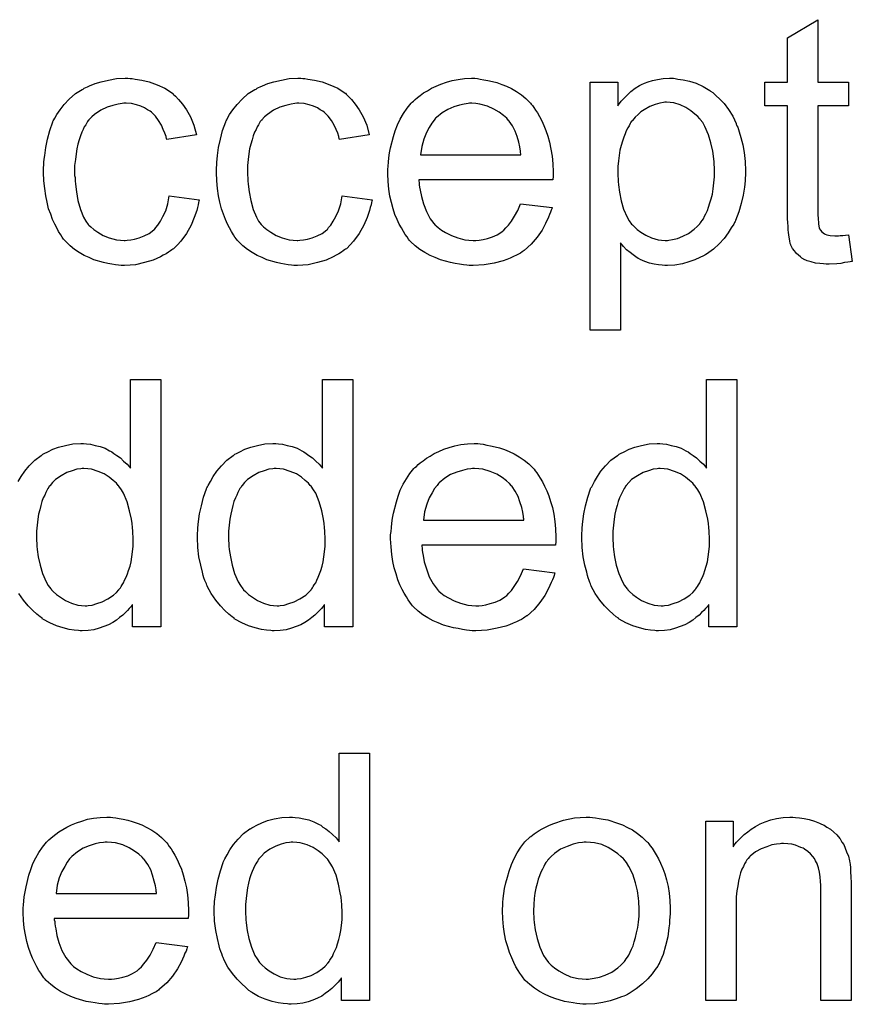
# Model space of a CAD drawing. Extents: x -1.3 to 9.2, y -4.6 to 3.5.
# Tile 112 of 215: x 6.232 to 6.502, y -2.178 to -1.86. Entities that reach past the tile are written whole.
import ezdxf

# ---------------------------------------------------------------- set-up
doc = ezdxf.new("R2010")
doc.units = 0
doc.layers.add('acc-ni-360-23-a_document', color=1, linetype='CONTINUOUS')

msp = doc.modelspace()

# ---------------------------------------------------------------- linework, layer by layer
at = {"layer": 'acc-ni-360-23-a_document', "color": 1}
for points in [[(6.49093, -1.879766), (6.500881, -1.879766), (6.500881, -1.887402), (6.49093, -1.887402), (6.49093, -1.921534), (6.49093, -1.921765), (6.49093, -1.922228), (6.49093, -1.922922), (6.491046, -1.923732), (6.491162, -1.925583), (6.491278, -1.926393), (6.491393, -1.926971), (6.491509, -1.927203), (6.491856, -1.927666), (6.492319, -1.928244), (6.493129, -1.928823), (6.49336, -1.928938), (6.493939, -1.92917), (6.49498, -1.929401), (6.496484, -1.929517), (6.497641, -1.929517), (6.49822, -1.929401), (6.499029, -1.929401), (6.499955, -1.929285), (6.500881, -1.92917), (6.502153, -1.937847), (6.501922, -1.937847), (6.501459, -1.937963), (6.500649, -1.938079), (6.499608, -1.938194), (6.498451, -1.938426), (6.497178, -1.938541), (6.494633, -1.938657), (6.493707, -1.938657), (6.492782, -1.938541), (6.491625, -1.938426), (6.490236, -1.93831), (6.488848, -1.937963), (6.487575, -1.937616), (6.486302, -1.937037), (6.486187, -1.936922), (6.48584, -1.93669), (6.485377, -1.936343), (6.484683, -1.935765), (6.484104, -1.935186), (6.48341, -1.934376), (6.482716, -1.933566), (6.482253, -1.932525), (6.482253, -1.932409), (6.482021, -1.931947), (6.481906, -1.931137), (6.481674, -1.92998), (6.481443, -1.928476), (6.481327, -1.92755), (6.481327, -1.926509), (6.481212, -1.925236), (6.481096, -1.923963), (6.481096, -1.922575), (6.481096, -1.920955), (6.481096, -1.887402), (6.473807, -1.887402), (6.473807, -1.879766), (6.481096, -1.879766), (6.481096, -1.865419), (6.49093, -1.859518), (6.49093, -1.879766)], [(6.268092, -1.878609), (6.268786, -1.878609), (6.269712, -1.878725), (6.27191, -1.879072), (6.27434, -1.87965), (6.276885, -1.880576), (6.279431, -1.881733), (6.28186, -1.883353), (6.281976, -1.883353), (6.282092, -1.883584), (6.282786, -1.884278), (6.283827, -1.88532), (6.2851, -1.886824), (6.286373, -1.888675), (6.287645, -1.890989), (6.288802, -1.89365), (6.289612, -1.896774), (6.280009, -1.898278), (6.280009, -1.898162), (6.279894, -1.898046), (6.279778, -1.897352), (6.279431, -1.896311), (6.278852, -1.895038), (6.278274, -1.89365), (6.277348, -1.892146), (6.276307, -1.890757), (6.27515, -1.8896), (6.275034, -1.889485), (6.274571, -1.889138), (6.273761, -1.888675), (6.272836, -1.888096), (6.271563, -1.887518), (6.270175, -1.887055), (6.268555, -1.886708), (6.266819, -1.886592), (6.266125, -1.886592), (6.265547, -1.886708), (6.264274, -1.886824), (6.262539, -1.887286), (6.260687, -1.887865), (6.258605, -1.888791), (6.256638, -1.890179), (6.255712, -1.890989), (6.254787, -1.891914), (6.254787, -1.89203), (6.254555, -1.892146), (6.254324, -1.892493), (6.254092, -1.892956), (6.253745, -1.893534), (6.253283, -1.894228), (6.252935, -1.895038), (6.252473, -1.895964), (6.25201, -1.897121), (6.251663, -1.898394), (6.2512, -1.899782), (6.250853, -1.901286), (6.250622, -1.902906), (6.25039, -1.904757), (6.250159, -1.906724), (6.250159, -1.908807), (6.250159, -1.908922), (6.250159, -1.909269), (6.250159, -1.909964), (6.250274, -1.910658), (6.250274, -1.911699), (6.25039, -1.91274), (6.250737, -1.915286), (6.2512, -1.918063), (6.25201, -1.920955), (6.253051, -1.923501), (6.253745, -1.924773), (6.254555, -1.925814), (6.254787, -1.926046), (6.255365, -1.926624), (6.256407, -1.927434), (6.257679, -1.92836), (6.259415, -1.929401), (6.261382, -1.930211), (6.263696, -1.93079), (6.264968, -1.930905), (6.266241, -1.931021), (6.266472, -1.931021), (6.267167, -1.930905), (6.268324, -1.93079), (6.269596, -1.930558), (6.2711, -1.930211), (6.27272, -1.929517), (6.27434, -1.928707), (6.275844, -1.92755), (6.276075, -1.927434), (6.276423, -1.926856), (6.277117, -1.926046), (6.277927, -1.924773), (6.278737, -1.923269), (6.279662, -1.921418), (6.280356, -1.919104), (6.280819, -1.916559), (6.290538, -1.917831), (6.290538, -1.917947), (6.290422, -1.918294), (6.290307, -1.918757), (6.290191, -1.919451), (6.289959, -1.920377), (6.289728, -1.921302), (6.288918, -1.923616), (6.287877, -1.926046), (6.286373, -1.928707), (6.284522, -1.931252), (6.28348, -1.932409), (6.282323, -1.933566), (6.282208, -1.933682), (6.281976, -1.933798), (6.281629, -1.934029), (6.281166, -1.934376), (6.280588, -1.934839), (6.279778, -1.935302), (6.278852, -1.935765), (6.277927, -1.936343), (6.275613, -1.937384), (6.272836, -1.938194), (6.269828, -1.938889), (6.268092, -1.939004), (6.266357, -1.93912), (6.2652, -1.93912), (6.26439, -1.939004), (6.263349, -1.938889), (6.262191, -1.938657), (6.260919, -1.938426), (6.25953, -1.938194), (6.256407, -1.937269), (6.254902, -1.936575), (6.253283, -1.93588), (6.251663, -1.934955), (6.250159, -1.933914), (6.248655, -1.932756), (6.247266, -1.931368), (6.24715, -1.931252), (6.246919, -1.931021), (6.246572, -1.930558), (6.246109, -1.92998), (6.245646, -1.92917), (6.244952, -1.928129), (6.244374, -1.926972), (6.24368, -1.925699), (6.242985, -1.924195), (6.242407, -1.922459), (6.241713, -1.920724), (6.24125, -1.918641), (6.240787, -1.916559), (6.24044, -1.914129), (6.240208, -1.911699), (6.240093, -1.909038), (6.240093, -1.908922), (6.240093, -1.908575), (6.240093, -1.908112), (6.240093, -1.907418), (6.240208, -1.906608), (6.240208, -1.905683), (6.240324, -1.904641), (6.24044, -1.903484), (6.240787, -1.900939), (6.241365, -1.898162), (6.24206, -1.895385), (6.243101, -1.892609), (6.243101, -1.892493), (6.243217, -1.892262), (6.243448, -1.891914), (6.24368, -1.891452), (6.244374, -1.890179), (6.245415, -1.888675), (6.246803, -1.886939), (6.248423, -1.885204), (6.25039, -1.883468), (6.252588, -1.88208), (6.252704, -1.88208), (6.252935, -1.881964), (6.253283, -1.881733), (6.253745, -1.881501), (6.254324, -1.88127), (6.255018, -1.880923), (6.256754, -1.880229), (6.258721, -1.87965), (6.26115, -1.879072), (6.263696, -1.878609), (6.266472, -1.878493), (6.267398, -1.878493), (6.268092, -1.878609)], [(6.324091, -1.878609), (6.324785, -1.878609), (6.325711, -1.878725), (6.327909, -1.879072), (6.330339, -1.87965), (6.332884, -1.880576), (6.33543, -1.881733), (6.337859, -1.883353), (6.337975, -1.883353), (6.338091, -1.883584), (6.338785, -1.884278), (6.339826, -1.88532), (6.341099, -1.886824), (6.342372, -1.888675), (6.343644, -1.890989), (6.344801, -1.89365), (6.345611, -1.896774), (6.336008, -1.898278), (6.336008, -1.898162), (6.335892, -1.898046), (6.335777, -1.897352), (6.33543, -1.896311), (6.334851, -1.895038), (6.334273, -1.89365), (6.333347, -1.892146), (6.332306, -1.890757), (6.331149, -1.8896), (6.331033, -1.889485), (6.33057, -1.889138), (6.32976, -1.888675), (6.328835, -1.888096), (6.327562, -1.887518), (6.326174, -1.887055), (6.324554, -1.886708), (6.322818, -1.886592), (6.322124, -1.886592), (6.321546, -1.886708), (6.320273, -1.886824), (6.318537, -1.887286), (6.316686, -1.887865), (6.314604, -1.888791), (6.312637, -1.890179), (6.311711, -1.890989), (6.310785, -1.891914), (6.310785, -1.89203), (6.310554, -1.892146), (6.310323, -1.892493), (6.310091, -1.892956), (6.309744, -1.893534), (6.309281, -1.894228), (6.308934, -1.895038), (6.308471, -1.895964), (6.308009, -1.897121), (6.307662, -1.898394), (6.307199, -1.899782), (6.306852, -1.901286), (6.30662, -1.902906), (6.306389, -1.904757), (6.306158, -1.906724), (6.306158, -1.908807), (6.306158, -1.908922), (6.306158, -1.909269), (6.306158, -1.909964), (6.306273, -1.910658), (6.306273, -1.911699), (6.306389, -1.91274), (6.306736, -1.915286), (6.307199, -1.918063), (6.308009, -1.920955), (6.30905, -1.923501), (6.309744, -1.924773), (6.310554, -1.925814), (6.310785, -1.926046), (6.311364, -1.926624), (6.312405, -1.927434), (6.313678, -1.92836), (6.315413, -1.929401), (6.31738, -1.930211), (6.319694, -1.93079), (6.320967, -1.930905), (6.32224, -1.931021), (6.322471, -1.931021), (6.323165, -1.930905), (6.324322, -1.93079), (6.325595, -1.930558), (6.327099, -1.930211), (6.328719, -1.929517), (6.330339, -1.928707), (6.331843, -1.92755), (6.332074, -1.927434), (6.332421, -1.926856), (6.333116, -1.926046), (6.333926, -1.924773), (6.334735, -1.923269), (6.335661, -1.921418), (6.336355, -1.919104), (6.336818, -1.916559), (6.346537, -1.917831), (6.346537, -1.917947), (6.346421, -1.918294), (6.346305, -1.918757), (6.34619, -1.919451), (6.345958, -1.920377), (6.345727, -1.921302), (6.344917, -1.923616), (6.343876, -1.926046), (6.342372, -1.928707), (6.34052, -1.931252), (6.339479, -1.932409), (6.338322, -1.933566), (6.338206, -1.933682), (6.337975, -1.933798), (6.337628, -1.934029), (6.337165, -1.934376), (6.336587, -1.934839), (6.335777, -1.935302), (6.334851, -1.935765), (6.333926, -1.936343), (6.331611, -1.937384), (6.328835, -1.938194), (6.325827, -1.938889), (6.324091, -1.939004), (6.322355, -1.93912), (6.321199, -1.93912), (6.320389, -1.939004), (6.319347, -1.938889), (6.31819, -1.938657), (6.316918, -1.938426), (6.315529, -1.938194), (6.312405, -1.937269), (6.310901, -1.936575), (6.309281, -1.93588), (6.307662, -1.934955), (6.306158, -1.933914), (6.304653, -1.932756), (6.303265, -1.931368), (6.303149, -1.931252), (6.302918, -1.931021), (6.302571, -1.930558), (6.302108, -1.92998), (6.301645, -1.92917), (6.300951, -1.928129), (6.300373, -1.926972), (6.299678, -1.925699), (6.298984, -1.924195), (6.298406, -1.922459), (6.297711, -1.920724), (6.297249, -1.918641), (6.296786, -1.916559), (6.296439, -1.914129), (6.296207, -1.911699), (6.296092, -1.909038), (6.296092, -1.908922), (6.296092, -1.908575), (6.296092, -1.908112), (6.296092, -1.907418), (6.296207, -1.906608), (6.296207, -1.905683), (6.296323, -1.904641), (6.296439, -1.903484), (6.296786, -1.900939), (6.297364, -1.898162), (6.298059, -1.895385), (6.2991, -1.892609), (6.2991, -1.892493), (6.299216, -1.892262), (6.299447, -1.891914), (6.299678, -1.891452), (6.300373, -1.890179), (6.301414, -1.888675), (6.302802, -1.886939), (6.304422, -1.885204), (6.306389, -1.883468), (6.308587, -1.88208), (6.308703, -1.88208), (6.308934, -1.881964), (6.309281, -1.881733), (6.309744, -1.881501), (6.310323, -1.88127), (6.311017, -1.880923), (6.312752, -1.880229), (6.314719, -1.87965), (6.317149, -1.879072), (6.319694, -1.878609), (6.322471, -1.878493), (6.323397, -1.878493), (6.324091, -1.878609)], [(6.380668, -1.878609), (6.381594, -1.878725), (6.382751, -1.878956), (6.384024, -1.879187), (6.385528, -1.879534), (6.386916, -1.879882), (6.388536, -1.88046), (6.39004, -1.881039), (6.39166, -1.881849), (6.39328, -1.882774), (6.394899, -1.883815), (6.396404, -1.885088), (6.397792, -1.886476), (6.397908, -1.886592), (6.398139, -1.886824), (6.398486, -1.887286), (6.398949, -1.887981), (6.399527, -1.888791), (6.400106, -1.889716), (6.4008, -1.890873), (6.401494, -1.892262), (6.402189, -1.893765), (6.402883, -1.895385), (6.403461, -1.897236), (6.40404, -1.899203), (6.404502, -1.901402), (6.40485, -1.903716), (6.405081, -1.906145), (6.405197, -1.908806), (6.405197, -1.908922), (6.405197, -1.909385), (6.405197, -1.910195), (6.405081, -1.911352), (6.361694, -1.911352), (6.361694, -1.911468), (6.361694, -1.911815), (6.361809, -1.912278), (6.361809, -1.912972), (6.361925, -1.913782), (6.362156, -1.914707), (6.362503, -1.91679), (6.363198, -1.919104), (6.364123, -1.921649), (6.365396, -1.923963), (6.367016, -1.926046), (6.367131, -1.926046), (6.367247, -1.926277), (6.367941, -1.926856), (6.368983, -1.927666), (6.370371, -1.928476), (6.372222, -1.929401), (6.374305, -1.930211), (6.376619, -1.93079), (6.377891, -1.930905), (6.37928, -1.931021), (6.380206, -1.931021), (6.381247, -1.930905), (6.38252, -1.930674), (6.383908, -1.930327), (6.385528, -1.929864), (6.387032, -1.92917), (6.388536, -1.928244), (6.388652, -1.928129), (6.38923, -1.927666), (6.389924, -1.926972), (6.390734, -1.926046), (6.39166, -1.924773), (6.392701, -1.923153), (6.393742, -1.921302), (6.394668, -1.919104), (6.40485, -1.920377), (6.40485, -1.920492), (6.404734, -1.920724), (6.404618, -1.921186), (6.404387, -1.921881), (6.40404, -1.922575), (6.403693, -1.9235), (6.402767, -1.925467), (6.40161, -1.927666), (6.39999, -1.92998), (6.398139, -1.932178), (6.395825, -1.934261), (6.395709, -1.934261), (6.395478, -1.934492), (6.395131, -1.934723), (6.394668, -1.935071), (6.393974, -1.935418), (6.39328, -1.935765), (6.392354, -1.936227), (6.391313, -1.93669), (6.390156, -1.937153), (6.388999, -1.937616), (6.386106, -1.93831), (6.382867, -1.938889), (6.37928, -1.93912), (6.378007, -1.93912), (6.377197, -1.939004), (6.376156, -1.938889), (6.374883, -1.938657), (6.373495, -1.938426), (6.371991, -1.938194), (6.368751, -1.937269), (6.367016, -1.936575), (6.365396, -1.93588), (6.36366, -1.934955), (6.362041, -1.933914), (6.360537, -1.932756), (6.359032, -1.931368), (6.358917, -1.931252), (6.358685, -1.931021), (6.358338, -1.930558), (6.357875, -1.929864), (6.357297, -1.929054), (6.356718, -1.928129), (6.356024, -1.926972), (6.35533, -1.925699), (6.354636, -1.924195), (6.353942, -1.922575), (6.353363, -1.920724), (6.352785, -1.918757), (6.352322, -1.916674), (6.351975, -1.91436), (6.351743, -1.91193), (6.351628, -1.909385), (6.351628, -1.909269), (6.351628, -1.908691), (6.351628, -1.907997), (6.351743, -1.906955), (6.351859, -1.905683), (6.351975, -1.904294), (6.352206, -1.902675), (6.352553, -1.901055), (6.353479, -1.897352), (6.354057, -1.895501), (6.354752, -1.893534), (6.355677, -1.891683), (6.356718, -1.889947), (6.357875, -1.888212), (6.359148, -1.886592), (6.359264, -1.886476), (6.359495, -1.886245), (6.359958, -1.885898), (6.360537, -1.88532), (6.361231, -1.884741), (6.362156, -1.884047), (6.363198, -1.883237), (6.36447, -1.882543), (6.365743, -1.881733), (6.367247, -1.881039), (6.368867, -1.880344), (6.370602, -1.879766), (6.372454, -1.879187), (6.374421, -1.87884), (6.376503, -1.878609), (6.378701, -1.878493), (6.379858, -1.878493), (6.380668, -1.878609)], [(6.444766, -1.878609), (6.445576, -1.878725), (6.447311, -1.878956), (6.449394, -1.879419), (6.451592, -1.880113), (6.453791, -1.881154), (6.455989, -1.882427), (6.456105, -1.882427), (6.45622, -1.882658), (6.456915, -1.883121), (6.457956, -1.884047), (6.459229, -1.885204), (6.460617, -1.886708), (6.462005, -1.888559), (6.463394, -1.890757), (6.464551, -1.893187), (6.464551, -1.893303), (6.464667, -1.893534), (6.464782, -1.893881), (6.465014, -1.894344), (6.465245, -1.895038), (6.465476, -1.895848), (6.466055, -1.897699), (6.466633, -1.900013), (6.467096, -1.902559), (6.467443, -1.905451), (6.467559, -1.908459), (6.467559, -1.908575), (6.467559, -1.908806), (6.467559, -1.909269), (6.467559, -1.909964), (6.467443, -1.910773), (6.467443, -1.911699), (6.467212, -1.913782), (6.466749, -1.916327), (6.466171, -1.918988), (6.465361, -1.921765), (6.464319, -1.924542), (6.464319, -1.924657), (6.464204, -1.924889), (6.463972, -1.925236), (6.463741, -1.925699), (6.462931, -1.926971), (6.46189, -1.928591), (6.460617, -1.930327), (6.458997, -1.932062), (6.457146, -1.933798), (6.454948, -1.935418), (6.454832, -1.935418), (6.454716, -1.935533), (6.454369, -1.935765), (6.453906, -1.935996), (6.452749, -1.936574), (6.45113, -1.937269), (6.449163, -1.937963), (6.44708, -1.938541), (6.44465, -1.939004), (6.442221, -1.93912), (6.441411, -1.93912), (6.440485, -1.939004), (6.439328, -1.938889), (6.43794, -1.938657), (6.436436, -1.93831), (6.434932, -1.937847), (6.433427, -1.937153), (6.433312, -1.937037), (6.432733, -1.936806), (6.432039, -1.936343), (6.431114, -1.935649), (6.430188, -1.934955), (6.429031, -1.934029), (6.42799, -1.932988), (6.427064, -1.931831), (6.427064, -1.960062), (6.41723, -1.960062), (6.41723, -1.879766), (6.426138, -1.879766), (6.426138, -1.887402), (6.426254, -1.887171), (6.426717, -1.886708), (6.427295, -1.885898), (6.428221, -1.884972), (6.429262, -1.883815), (6.430419, -1.882774), (6.431808, -1.881733), (6.433196, -1.880807), (6.433427, -1.880691), (6.43389, -1.88046), (6.434816, -1.880113), (6.435973, -1.87965), (6.437361, -1.879187), (6.438981, -1.87884), (6.440832, -1.878609), (6.442915, -1.878493), (6.444188, -1.878493), (6.444766, -1.878609)], [(6.378817, -1.886592), (6.378123, -1.886592), (6.37766, -1.886708), (6.376387, -1.886824), (6.374883, -1.887171), (6.373032, -1.887749), (6.371065, -1.888559), (6.369214, -1.889716), (6.367363, -1.89122), (6.367131, -1.891452), (6.366669, -1.89203), (6.365859, -1.893071), (6.365049, -1.89446), (6.364123, -1.89608), (6.363313, -1.898162), (6.362619, -1.900592), (6.362272, -1.903253), (6.394784, -1.903253), (6.394784, -1.903137), (6.394784, -1.902906), (6.394668, -1.902559), (6.394668, -1.902096), (6.394437, -1.900708), (6.39409, -1.899204), (6.393511, -1.897352), (6.392932, -1.895617), (6.392007, -1.893881), (6.390966, -1.892377), (6.390966, -1.892262), (6.390734, -1.892146), (6.390156, -1.891452), (6.389114, -1.890526), (6.387726, -1.889485), (6.38599, -1.888443), (6.383908, -1.887518), (6.381478, -1.886824), (6.380206, -1.886708), (6.378817, -1.886592)], [(6.441989, -1.886245), (6.441411, -1.886245), (6.440948, -1.886361), (6.439791, -1.886592), (6.438287, -1.886939), (6.436551, -1.887633), (6.4347, -1.888675), (6.433659, -1.889369), (6.432733, -1.890179), (6.431808, -1.891104), (6.430882, -1.892146), (6.430882, -1.892261), (6.430651, -1.892377), (6.430419, -1.892724), (6.430188, -1.893187), (6.429841, -1.893881), (6.429378, -1.894575), (6.428915, -1.895501), (6.428568, -1.896427), (6.428105, -1.897584), (6.427642, -1.898856), (6.427295, -1.900245), (6.426833, -1.901749), (6.426601, -1.903484), (6.42637, -1.90522), (6.426138, -1.907071), (6.426138, -1.909154), (6.426138, -1.909269), (6.426138, -1.909616), (6.426138, -1.910195), (6.426254, -1.911005), (6.426254, -1.91193), (6.42637, -1.912972), (6.426717, -1.915401), (6.427295, -1.918178), (6.42799, -1.920839), (6.429147, -1.9235), (6.429841, -1.924657), (6.430651, -1.925699), (6.430882, -1.92593), (6.431461, -1.926509), (6.432386, -1.927434), (6.433659, -1.92836), (6.435279, -1.929285), (6.43713, -1.930211), (6.439212, -1.93079), (6.440369, -1.930905), (6.441526, -1.931021), (6.442221, -1.931021), (6.442684, -1.930905), (6.443841, -1.930674), (6.44546, -1.930327), (6.447196, -1.929632), (6.449047, -1.928707), (6.450898, -1.927319), (6.451824, -1.926509), (6.452749, -1.925583), (6.452749, -1.925467), (6.452981, -1.925352), (6.453212, -1.925005), (6.453444, -1.924542), (6.453906, -1.923963), (6.454253, -1.923153), (6.454716, -1.922343), (6.455179, -1.921302), (6.455526, -1.920261), (6.455989, -1.918872), (6.456452, -1.917484), (6.456799, -1.91598), (6.45703, -1.914244), (6.457262, -1.912393), (6.457493, -1.910426), (6.457493, -1.908344), (6.457493, -1.908228), (6.457493, -1.907881), (6.457493, -1.907302), (6.457377, -1.906493), (6.457377, -1.905567), (6.457262, -1.904526), (6.456915, -1.902096), (6.456336, -1.899435), (6.455526, -1.896774), (6.454369, -1.894113), (6.453675, -1.89284), (6.452865, -1.891799), (6.452865, -1.891683), (6.452634, -1.891567), (6.452055, -1.890873), (6.45113, -1.890063), (6.449857, -1.889022), (6.448237, -1.88798), (6.446386, -1.887055), (6.444303, -1.886476), (6.443146, -1.886361), (6.441989, -1.886245)], [(6.231878, -2.009049), (6.232804, -2.007429), (6.233961, -2.005694), (6.235465, -2.003958), (6.2372, -2.002107), (6.239283, -2.000603), (6.239399, -2.000603), (6.239514, -2.000487), (6.239861, -2.000256), (6.240324, -2.000024), (6.241481, -1.999446), (6.243101, -1.998636), (6.244952, -1.997942), (6.24715, -1.997363), (6.24958, -1.996901), (6.252126, -1.996785), (6.253051, -1.996785), (6.253977, -1.996901), (6.255249, -1.997016), (6.256754, -1.997363), (6.258373, -1.99771), (6.259993, -1.998289), (6.261497, -1.999099), (6.261729, -1.999215), (6.262191, -1.999446), (6.262886, -2.000024), (6.263811, -2.000603), (6.264968, -2.001413), (6.26601, -2.002454), (6.267167, -2.003495), (6.268208, -2.004768), (6.268208, -1.976075), (6.278042, -1.976075), (6.278042, -2.056139)], [(6.340289, -2.056139), (6.331149, -2.056139), (6.331149, -2.04885), (6.331033, -2.048966), (6.330917, -2.049197), (6.33057, -2.04966), (6.330107, -2.050238), (6.329529, -2.050817), (6.328835, -2.051511), (6.328025, -2.052321), (6.326984, -2.053131), (6.325942, -2.053941), (6.324785, -2.054751), (6.323397, -2.055445), (6.321893, -2.056023), (6.320389, -2.056602), (6.318653, -2.057065), (6.316802, -2.057296), (6.314835, -2.057412), (6.314141, -2.057412), (6.313678, -2.057296), (6.31229, -2.05718), (6.31067, -2.056949), (6.308703, -2.056486), (6.306505, -2.055792), (6.304306, -2.054866), (6.302108, -2.053594), (6.301992, -2.053594), (6.301877, -2.053362), (6.301182, -2.052899), (6.300141, -2.051974), (6.298868, -2.050817), (6.297364, -2.049313), (6.29586, -2.047461), (6.294356, -2.045379), (6.293083, -2.042949), (6.293083, -2.042833), (6.292968, -2.042602), (6.292852, -2.042255), (6.292621, -2.041792), (6.292389, -2.041098), (6.292042, -2.040288), (6.291811, -2.039478), (6.291579, -2.038437), (6.291001, -2.036123), (6.290422, -2.033462), (6.290075, -2.030454), (6.289959, -2.027214), (6.289959, -2.027098), (6.289959, -2.026867), (6.289959, -2.026404), (6.289959, -2.02571), (6.290075, -2.025016), (6.290075, -2.02409), (6.290307, -2.022007), (6.290654, -2.019578), (6.291232, -2.016917), (6.291926, -2.01414), (6.292852, -2.011479), (6.292852, -2.011363), (6.292968, -2.011132), (6.293199, -2.010785), (6.293431, -2.010322), (6.294125, -2.009049), (6.29505, -2.007429), (6.296207, -2.005694), (6.297711, -2.003958), (6.299447, -2.002107), (6.301529, -2.000603), (6.301645, -2.000603), (6.301761, -2.000487), (6.302108, -2.000256), (6.302571, -2.000024), (6.303728, -1.999446), (6.305348, -1.998636), (6.307199, -1.997942), (6.309397, -1.997363), (6.311827, -1.996901), (6.314372, -1.996785), (6.315298, -1.996785), (6.316223, -1.996901), (6.317496, -1.997016), (6.319, -1.997363), (6.32062, -1.99771), (6.32224, -1.998289), (6.323744, -1.999099), (6.323975, -1.999215), (6.324438, -1.999446), (6.325132, -2.000024), (6.326058, -2.000603), (6.327215, -2.001413), (6.328256, -2.002454), (6.329413, -2.003495), (6.330454, -2.004768), (6.330454, -1.976075), (6.340289, -1.976075), (6.340289, -2.056139)], [(6.464782, -2.056139), (6.455642, -2.056139), (6.455642, -2.04885), (6.455526, -2.048965), (6.45541, -2.049197), (6.455063, -2.04966), (6.454601, -2.050238), (6.454022, -2.050817), (6.453328, -2.051511), (6.452518, -2.052321), (6.451477, -2.053131), (6.450435, -2.053941), (6.449278, -2.054751), (6.44789, -2.055445), (6.446386, -2.056023), (6.444882, -2.056602), (6.443146, -2.057064), (6.441295, -2.057296), (6.439328, -2.057412), (6.438634, -2.057412), (6.438171, -2.057296), (6.436783, -2.05718), (6.435163, -2.056949), (6.433196, -2.056486), (6.430998, -2.055792), (6.4288, -2.054866), (6.426601, -2.053593), (6.426485, -2.053593), (6.42637, -2.053362), (6.425676, -2.052899), (6.424634, -2.051974), (6.423362, -2.050817), (6.421858, -2.049313), (6.420353, -2.047461), (6.418849, -2.045379), (6.417577, -2.042949), (6.417577, -2.042833), (6.417461, -2.042602), (6.417345, -2.042255), (6.417114, -2.041792), (6.416882, -2.041098), (6.416535, -2.040288), (6.416304, -2.039478), (6.416073, -2.038437), (6.415494, -2.036123), (6.414916, -2.033462), (6.414568, -2.030454), (6.414453, -2.027214), (6.414453, -2.027098), (6.414453, -2.026867), (6.414453, -2.026404), (6.414453, -2.02571), (6.414568, -2.025016), (6.414568, -2.02409), (6.4148, -2.022007), (6.415147, -2.019578), (6.415725, -2.016917), (6.41642, -2.01414), (6.417345, -2.011479), (6.417345, -2.011363), (6.417461, -2.011132), (6.417692, -2.010784), (6.417924, -2.010322), (6.418618, -2.009049), (6.419543, -2.007429), (6.4207, -2.005694), (6.422205, -2.003958), (6.42394, -2.002107), (6.426023, -2.000603), (6.426138, -2.000603), (6.426254, -2.000487), (6.426601, -2.000256), (6.427064, -2.000024), (6.428221, -1.999446), (6.429841, -1.998636), (6.431692, -1.997942), (6.43389, -1.997363), (6.43632, -1.9969), (6.438865, -1.996785), (6.439791, -1.996785), (6.440717, -1.9969), (6.441989, -1.997016), (6.443493, -1.997363), (6.445113, -1.99771), (6.446733, -1.998289), (6.448237, -1.999099), (6.448468, -1.999215), (6.448931, -1.999446), (6.449626, -2.000024), (6.450551, -2.000603), (6.451708, -2.001413), (6.452749, -2.002454), (6.453906, -2.003495), (6.454948, -2.004768), (6.454948, -1.976074), (6.464782, -1.976074), (6.464782, -2.056139)], [(6.381594, -1.996901), (6.38252, -1.997016), (6.383676, -1.997248), (6.384949, -1.997479), (6.386453, -1.997826), (6.387842, -1.998173), (6.389462, -1.998752), (6.390966, -1.99933), (6.392585, -2.00014), (6.394205, -2.001066), (6.395825, -2.002107), (6.397329, -2.00338), (6.398717, -2.004768), (6.398833, -2.004884), (6.399065, -2.005115), (6.399412, -2.005578), (6.399874, -2.006272), (6.400453, -2.007082), (6.401032, -2.008008), (6.401726, -2.009165), (6.40242, -2.010553), (6.403114, -2.012057), (6.403808, -2.013677), (6.404387, -2.015528), (6.404965, -2.017495), (6.405428, -2.019693), (6.405775, -2.022007), (6.406007, -2.024437), (6.406122, -2.027098), (6.406122, -2.027214), (6.406122, -2.027677), (6.406122, -2.028487), (6.406007, -2.029644), (6.362619, -2.029644), (6.362619, -2.029759), (6.362619, -2.030107), (6.362735, -2.030569), (6.362735, -2.031264), (6.36285, -2.032073), (6.363082, -2.032999), (6.363429, -2.035082), (6.364123, -2.037396), (6.365049, -2.039941), (6.366322, -2.042255), (6.367941, -2.044338), (6.368057, -2.044338), (6.368173, -2.044569), (6.368867, -2.045148), (6.369908, -2.045957), (6.371297, -2.046767), (6.373148, -2.047693), (6.37523, -2.048503), (6.377544, -2.049081), (6.378817, -2.049197), (6.380206, -2.049313), (6.381131, -2.049313), (6.382172, -2.049197), (6.383445, -2.048966), (6.384833, -2.048619), (6.386453, -2.048156), (6.387957, -2.047461), (6.389462, -2.046536), (6.389577, -2.04642), (6.390156, -2.045957), (6.39085, -2.045263), (6.39166, -2.044338), (6.392585, -2.043065), (6.393627, -2.041445), (6.394668, -2.039594), (6.395594, -2.037396), (6.405775, -2.038668), (6.405775, -2.038784), (6.405659, -2.039015), (6.405544, -2.039478), (6.405312, -2.040172), (6.404965, -2.040867), (6.404618, -2.041792), (6.403693, -2.043759), (6.402536, -2.045957), (6.400916, -2.048271), (6.399065, -2.05047), (6.396751, -2.052552), (6.396635, -2.052552), (6.396404, -2.052784), (6.396056, -2.053015), (6.395594, -2.053362), (6.394899, -2.053709), (6.394205, -2.054056), (6.39328, -2.054519), (6.392238, -2.054982), (6.391081, -2.055445), (6.389924, -2.055908), (6.387032, -2.056602), (6.383792, -2.05718), (6.380206, -2.057412), (6.378933, -2.057412), (6.378123, -2.057296), (6.377082, -2.05718), (6.375809, -2.056949), (6.374421, -2.056718), (6.372916, -2.056486), (6.369677, -2.055561), (6.367941, -2.054866), (6.366322, -2.054172), (6.364586, -2.053247), (6.362966, -2.052205), (6.361462, -2.051048), (6.359958, -2.04966), (6.359842, -2.049544), (6.359611, -2.049313), (6.359264, -2.04885), (6.358801, -2.048156), (6.358222, -2.047346), (6.357644, -2.04642), (6.35695, -2.045263), (6.356256, -2.043991), (6.355561, -2.042486), (6.354867, -2.040867), (6.354289, -2.039015), (6.35371, -2.037049), (6.353247, -2.034966), (6.3529, -2.032652), (6.352669, -2.030222), (6.352553, -2.027677), (6.352553, -2.027561), (6.352553, -2.026983), (6.352553, -2.026288), (6.352669, -2.025247), (6.352785, -2.023974), (6.3529, -2.022586), (6.353132, -2.020966), (6.353479, -2.019346), (6.354404, -2.015644), (6.354983, -2.013793), (6.355677, -2.011826), (6.356603, -2.009975), (6.357644, -2.008239), (6.358801, -2.006504), (6.360074, -2.004884), (6.360189, -2.004768), (6.360421, -2.004537), (6.360884, -2.00419), (6.361462, -2.003611), (6.362156, -2.003033), (6.363082, -2.002339), (6.364123, -2.001529), (6.365396, -2.000834), (6.366669, -2.000024), (6.368173, -1.99933), (6.369792, -1.998636), (6.371528, -1.998058), (6.373379, -1.997479), (6.375346, -1.997132), (6.377429, -1.996901), (6.379627, -1.996785), (6.380784, -1.996785), (6.381594, -1.996901)], [(6.253167, -2.004884), (6.252588, -2.004884), (6.252126, -2.005), (6.250853, -2.005115), (6.249349, -2.005578), (6.247613, -2.006157), (6.245762, -2.007198), (6.243911, -2.008471), (6.242985, -2.009396), (6.242175, -2.010322), (6.242175, -2.010438), (6.241944, -2.010553), (6.241828, -2.0109), (6.241481, -2.011363), (6.241134, -2.011942), (6.240787, -2.012636), (6.24044, -2.013446), (6.239977, -2.014371), (6.239514, -2.015528), (6.239167, -2.016801), (6.23882, -2.018189), (6.238473, -2.019694), (6.238242, -2.021313), (6.23801, -2.023165), (6.237779, -2.025131), (6.237779, -2.027214), (6.237779, -2.02733), (6.237779, -2.027677), (6.237779, -2.028255), (6.237895, -2.029065), (6.237895, -2.029991), (6.23801, -2.031032), (6.238357, -2.033462), (6.238936, -2.036123), (6.239746, -2.0389), (6.240903, -2.041561), (6.241597, -2.042718), (6.242407, -2.043875), (6.242523, -2.043875), (6.242638, -2.044106), (6.243217, -2.044685), (6.244258, -2.04561), (6.245531, -2.046536), (6.24715, -2.047577), (6.249117, -2.048503), (6.2512, -2.049081), (6.252357, -2.049197), (6.253514, -2.049313), (6.254092, -2.049313), (6.254555, -2.049197), (6.255828, -2.049081), (6.257332, -2.048619), (6.259068, -2.04804), (6.260919, -2.047114), (6.26277, -2.045842), (6.263696, -2.045032), (6.264506, -2.044106), (6.264506, -2.043991), (6.264737, -2.043875), (6.264968, -2.043528), (6.2652, -2.043065), (6.265547, -2.042486), (6.26601, -2.041908), (6.266357, -2.040982), (6.266819, -2.040057), (6.267282, -2.039015), (6.267629, -2.037858), (6.268092, -2.03647), (6.268439, -2.035082), (6.268671, -2.033462), (6.268902, -2.031842), (6.269133, -2.029991), (6.269133, -2.028024), (6.269133, -2.027908), (6.269133, -2.027445), (6.269133, -2.026867), (6.269018, -2.026057), (6.269018, -2.025131), (6.268902, -2.023974), (6.268786, -2.022702), (6.268555, -2.021313), (6.267976, -2.018536), (6.267167, -2.015644), (6.26601, -2.012867), (6.265315, -2.01171), (6.264506, -2.010553), (6.264506, -2.010438), (6.264274, -2.010322), (6.263696, -2.009628), (6.262654, -2.008702), (6.261382, -2.007661), (6.259762, -2.006619), (6.257795, -2.00581), (6.255597, -2.005115), (6.25444, -2.005), (6.253167, -2.004884)], [(6.315413, -2.004884), (6.314835, -2.004884), (6.314372, -2.005), (6.3131, -2.005115), (6.311595, -2.005578), (6.30986, -2.006157), (6.308009, -2.007198), (6.306158, -2.008471), (6.305232, -2.009396), (6.304422, -2.010322), (6.304422, -2.010438), (6.304191, -2.010553), (6.304075, -2.0109), (6.303728, -2.011363), (6.303381, -2.011942), (6.303034, -2.012636), (6.302686, -2.013446), (6.302224, -2.014371), (6.301761, -2.015528), (6.301414, -2.016801), (6.301067, -2.018189), (6.30072, -2.019694), (6.300488, -2.021313), (6.300257, -2.023165), (6.300025, -2.025131), (6.300025, -2.027214), (6.300025, -2.02733), (6.300025, -2.027677), (6.300025, -2.028255), (6.300141, -2.029065), (6.300141, -2.029991), (6.300257, -2.031032), (6.300604, -2.033462), (6.301182, -2.036123), (6.301992, -2.0389), (6.303149, -2.041561), (6.303843, -2.042718), (6.304653, -2.043875), (6.304769, -2.043875), (6.304885, -2.044106), (6.305463, -2.044685), (6.306505, -2.04561), (6.307777, -2.046536), (6.309397, -2.047577), (6.311364, -2.048503), (6.313447, -2.049081), (6.314604, -2.049197), (6.315761, -2.049313), (6.316339, -2.049313), (6.316802, -2.049197), (6.318075, -2.049081), (6.319579, -2.048619), (6.321314, -2.04804), (6.323165, -2.047114), (6.325017, -2.045842), (6.325942, -2.045032), (6.326752, -2.044106), (6.326752, -2.043991), (6.326984, -2.043875), (6.327215, -2.043528), (6.327446, -2.043065), (6.327793, -2.042486), (6.328256, -2.041908), (6.328603, -2.040982), (6.329066, -2.040057), (6.329529, -2.039015), (6.329876, -2.037858), (6.330339, -2.03647), (6.330686, -2.035082), (6.330917, -2.033462), (6.331149, -2.031842), (6.33138, -2.029991), (6.33138, -2.028024), (6.33138, -2.027908), (6.33138, -2.027445), (6.33138, -2.026867), (6.331264, -2.026057), (6.331264, -2.025131), (6.331149, -2.023974), (6.331033, -2.022702), (6.330802, -2.021313), (6.330223, -2.018536), (6.329413, -2.015644), (6.328256, -2.012867), (6.327562, -2.01171), (6.326752, -2.010553), (6.326752, -2.010438), (6.326521, -2.010322), (6.325942, -2.009628), (6.324901, -2.008702), (6.323628, -2.007661), (6.322008, -2.006619), (6.320042, -2.00581), (6.317843, -2.005115), (6.316686, -2.005), (6.315413, -2.004884)], [(6.379743, -2.004884), (6.379048, -2.004884), (6.378586, -2.005), (6.377313, -2.005115), (6.375809, -2.005462), (6.373958, -2.006041), (6.371991, -2.006851), (6.37014, -2.008008), (6.368288, -2.009512), (6.368057, -2.009743), (6.367594, -2.010322), (6.366784, -2.011363), (6.365974, -2.012752), (6.365049, -2.014371), (6.364239, -2.016454), (6.363545, -2.018884), (6.363198, -2.021545), (6.395709, -2.021545), (6.395709, -2.021429), (6.395709, -2.021198), (6.395594, -2.020851), (6.395594, -2.020388), (6.395362, -2.018999), (6.395015, -2.017495), (6.394437, -2.015644), (6.393858, -2.013909), (6.392932, -2.012173), (6.391891, -2.010669), (6.391891, -2.010553), (6.39166, -2.010438), (6.391081, -2.009743), (6.39004, -2.008818), (6.388652, -2.007776), (6.386916, -2.006735), (6.384833, -2.00581), (6.382404, -2.005115), (6.381131, -2.005), (6.379743, -2.004884)], [(6.439907, -2.004884), (6.439328, -2.004884), (6.438865, -2.004999), (6.437593, -2.005115), (6.436089, -2.005578), (6.434353, -2.006157), (6.432502, -2.007198), (6.430651, -2.00847), (6.429725, -2.009396), (6.428915, -2.010322), (6.428915, -2.010437), (6.428684, -2.010553), (6.428568, -2.0109), (6.428221, -2.011363), (6.427874, -2.011941), (6.427527, -2.012636), (6.42718, -2.013446), (6.426717, -2.014371), (6.426254, -2.015528), (6.425907, -2.016801), (6.42556, -2.018189), (6.425213, -2.019693), (6.424981, -2.021313), (6.42475, -2.023164), (6.424519, -2.025131), (6.424519, -2.027214), (6.424519, -2.02733), (6.424519, -2.027677), (6.424519, -2.028255), (6.424634, -2.029065), (6.424634, -2.029991), (6.42475, -2.031032), (6.425097, -2.033462), (6.425676, -2.036123), (6.426485, -2.0389), (6.427642, -2.041561), (6.428337, -2.042718), (6.429147, -2.043875), (6.429262, -2.043875), (6.429378, -2.044106), (6.429957, -2.044685), (6.430998, -2.04561), (6.43227, -2.046536), (6.43389, -2.047577), (6.435857, -2.048503), (6.43794, -2.049081), (6.439097, -2.049197), (6.440254, -2.049313), (6.440832, -2.049313), (6.441295, -2.049197), (6.442568, -2.049081), (6.444072, -2.048618), (6.445807, -2.04804), (6.447659, -2.047114), (6.44951, -2.045842), (6.450435, -2.045032), (6.451245, -2.044106), (6.451245, -2.04399), (6.451477, -2.043875), (6.451708, -2.043528), (6.45194, -2.043065), (6.452287, -2.042486), (6.452749, -2.041908), (6.453096, -2.040982), (6.453559, -2.040057), (6.454022, -2.039015), (6.454369, -2.037858), (6.454832, -2.03647), (6.455179, -2.035082), (6.45541, -2.033462), (6.455642, -2.031842), (6.455873, -2.029991), (6.455873, -2.028024), (6.455873, -2.027908), (6.455873, -2.027445), (6.455873, -2.026867), (6.455758, -2.026057), (6.455758, -2.025131), (6.455642, -2.023974), (6.455526, -2.022702), (6.455295, -2.021313), (6.454716, -2.018536), (6.453906, -2.015644), (6.452749, -2.012867), (6.452055, -2.01171), (6.451245, -2.010553), (6.451245, -2.010437), (6.451014, -2.010322), (6.450435, -2.009628), (6.449394, -2.008702), (6.448121, -2.007661), (6.446502, -2.006619), (6.444535, -2.005809), (6.442336, -2.005115), (6.441179, -2.004999), (6.439907, -2.004884)], [(6.278042, -2.056139), (6.268902, -2.056139), (6.268902, -2.04885), (6.268786, -2.048966), (6.268671, -2.049197), (6.268324, -2.04966), (6.267861, -2.050238), (6.267282, -2.050817), (6.266588, -2.051511), (6.265778, -2.052321), (6.264737, -2.053131), (6.263696, -2.053941), (6.262539, -2.054751), (6.26115, -2.055445), (6.259646, -2.056023), (6.258142, -2.056602), (6.256407, -2.057065), (6.254555, -2.057296), (6.252588, -2.057412), (6.251894, -2.057412), (6.251431, -2.057296), (6.250043, -2.05718), (6.248423, -2.056949), (6.246456, -2.056486), (6.244258, -2.055792), (6.24206, -2.054866), (6.239861, -2.053594), (6.239746, -2.053594), (6.23963, -2.053362), (6.238936, -2.052899), (6.237895, -2.051974), (6.236622, -2.050817), (6.235118, -2.049313), (6.233614, -2.047461), (6.232109, -2.045379)], [(6.345727, -2.177092), (6.336587, -2.177092), (6.336587, -2.169803), (6.336471, -2.169918), (6.336355, -2.17015), (6.336008, -2.170613), (6.335545, -2.171191), (6.334967, -2.17177), (6.334273, -2.172464), (6.333463, -2.173274), (6.332421, -2.174084), (6.33138, -2.174894), (6.330223, -2.175703), (6.328835, -2.176398), (6.327331, -2.176976), (6.325827, -2.177555), (6.324091, -2.178017), (6.32224, -2.178249), (6.320273, -2.178365), (6.319579, -2.178365), (6.319116, -2.178249), (6.317727, -2.178133), (6.316108, -2.177902), (6.314141, -2.177439), (6.311943, -2.176745), (6.309744, -2.175819), (6.307546, -2.174546), (6.30743, -2.174546), (6.307315, -2.174315), (6.30662, -2.173852), (6.305579, -2.172927), (6.304306, -2.17177), (6.302802, -2.170265), (6.301298, -2.168414), (6.299794, -2.166332), (6.298521, -2.163902), (6.298521, -2.163786), (6.298406, -2.163555), (6.29829, -2.163208), (6.298059, -2.162745), (6.297827, -2.162051), (6.29748, -2.161241), (6.297249, -2.160431), (6.297017, -2.15939), (6.296439, -2.157076), (6.29586, -2.154415), (6.295513, -2.151406), (6.295397, -2.148167), (6.295397, -2.148051), (6.295397, -2.14782), (6.295397, -2.147357), (6.295397, -2.146663), (6.295513, -2.145968), (6.295513, -2.145043), (6.295744, -2.14296), (6.296092, -2.140531), (6.29667, -2.137869), (6.297364, -2.135093), (6.29829, -2.132432), (6.29829, -2.132316), (6.298406, -2.132084), (6.298637, -2.131737), (6.298868, -2.131275), (6.299563, -2.130002), (6.300488, -2.128382), (6.301645, -2.126647), (6.303149, -2.124911), (6.304885, -2.12306), (6.306967, -2.121556), (6.307083, -2.121556), (6.307199, -2.12144), (6.307546, -2.121209), (6.308009, -2.120977), (6.309166, -2.120399), (6.310785, -2.119589), (6.312637, -2.118895), (6.314835, -2.118316), (6.317265, -2.117853), (6.31981, -2.117738), (6.320736, -2.117738), (6.321661, -2.117853), (6.322934, -2.117969), (6.324438, -2.118316), (6.326058, -2.118663), (6.327678, -2.119242), (6.329182, -2.120052), (6.329413, -2.120167), (6.329876, -2.120399), (6.33057, -2.120977), (6.331496, -2.121556), (6.332653, -2.122366), (6.333694, -2.123407), (6.334851, -2.124448), (6.335892, -2.125721), (6.335892, -2.097027), (6.345727, -2.097027), (6.345727, -2.177092)], [(6.262539, -2.117853), (6.263464, -2.117969), (6.264621, -2.1182), (6.265894, -2.118432), (6.267398, -2.118779), (6.268786, -2.119126), (6.270406, -2.119705), (6.27191, -2.120283), (6.27353, -2.121093), (6.27515, -2.122019), (6.27677, -2.12306), (6.278274, -2.124333), (6.279662, -2.125721), (6.279778, -2.125837), (6.280009, -2.126068), (6.280356, -2.126531), (6.280819, -2.127225), (6.281398, -2.128035), (6.281976, -2.128961), (6.28267, -2.130118), (6.283365, -2.131506), (6.284059, -2.13301), (6.284753, -2.13463), (6.285332, -2.136481), (6.28591, -2.138448), (6.286373, -2.140646), (6.28672, -2.14296), (6.286951, -2.14539), (6.287067, -2.148051), (6.287067, -2.148167), (6.287067, -2.14863), (6.287067, -2.149439), (6.286951, -2.150597), (6.243564, -2.150597), (6.243564, -2.150712), (6.243564, -2.151059), (6.24368, -2.151522), (6.24368, -2.152216), (6.243795, -2.153026), (6.244027, -2.153952), (6.244374, -2.156034), (6.245068, -2.158348), (6.245993, -2.160894), (6.247266, -2.163208), (6.248886, -2.16529), (6.249002, -2.16529), (6.249117, -2.165522), (6.249812, -2.1661), (6.250853, -2.16691), (6.252241, -2.16772), (6.254092, -2.168646), (6.256175, -2.169456), (6.258489, -2.170034), (6.259762, -2.17015), (6.26115, -2.170265), (6.262076, -2.170265), (6.263117, -2.17015), (6.26439, -2.169918), (6.265778, -2.169571), (6.267398, -2.169108), (6.268902, -2.168414), (6.270406, -2.167489), (6.270522, -2.167373), (6.2711, -2.16691), (6.271795, -2.166216), (6.272605, -2.16529), (6.27353, -2.164018), (6.274571, -2.162398), (6.275613, -2.160547), (6.276538, -2.158348), (6.28672, -2.159621), (6.28672, -2.159737), (6.286604, -2.159968), (6.286489, -2.160431), (6.286257, -2.161125), (6.28591, -2.161819), (6.285563, -2.162745), (6.284637, -2.164712), (6.28348, -2.16691), (6.28186, -2.169224), (6.280009, -2.171423), (6.277695, -2.173505), (6.27758, -2.173505), (6.277348, -2.173736), (6.277001, -2.173968), (6.276538, -2.174315), (6.275844, -2.174662), (6.27515, -2.175009), (6.274224, -2.175472), (6.273183, -2.175935), (6.272026, -2.176398), (6.270869, -2.17686), (6.267976, -2.177555), (6.264737, -2.178133), (6.26115, -2.178365), (6.259877, -2.178365), (6.259068, -2.178249), (6.258026, -2.178133), (6.256754, -2.177902), (6.255365, -2.17767), (6.253861, -2.177439), (6.250622, -2.176513), (6.248886, -2.175819), (6.247266, -2.175125), (6.245531, -2.174199), (6.243911, -2.173158), (6.242407, -2.172001), (6.240903, -2.170613), (6.240787, -2.170497), (6.240556, -2.170265), (6.240208, -2.169803), (6.239746, -2.169108), (6.239167, -2.168299), (6.238589, -2.167373), (6.237895, -2.166216), (6.2372, -2.164943), (6.236506, -2.163439), (6.235812, -2.161819), (6.235233, -2.159968), (6.234655, -2.158001), (6.234192, -2.155919), (6.233845, -2.153605), (6.233614, -2.151175), (6.233498, -2.14863), (6.233498, -2.148514), (6.233498, -2.147935), (6.233498, -2.147241), (6.233614, -2.1462), (6.233729, -2.144927), (6.233845, -2.143539), (6.234076, -2.141919), (6.234423, -2.140299), (6.235349, -2.136597), (6.235928, -2.134746), (6.236622, -2.132779), (6.237547, -2.130927), (6.238589, -2.129192), (6.239746, -2.127456), (6.241018, -2.125837), (6.241134, -2.125721), (6.241365, -2.12549), (6.241828, -2.125142), (6.242407, -2.124564), (6.243101, -2.123985), (6.244027, -2.123291), (6.245068, -2.122481), (6.246341, -2.121787), (6.247613, -2.120977), (6.249117, -2.120283), (6.250737, -2.119589), (6.252473, -2.11901), (6.254324, -2.118432), (6.256291, -2.118085), (6.258373, -2.117853), (6.260572, -2.117738), (6.261729, -2.117738), (6.262539, -2.117853)], [(6.417924, -2.117853), (6.418965, -2.117969), (6.420122, -2.1182), (6.421395, -2.118432), (6.422899, -2.118663), (6.426023, -2.119704), (6.427642, -2.120283), (6.429262, -2.121093), (6.430882, -2.121903), (6.432502, -2.12306), (6.434006, -2.124217), (6.43551, -2.125605), (6.435626, -2.125721), (6.435857, -2.125952), (6.436204, -2.126415), (6.436667, -2.126994), (6.437246, -2.127803), (6.43794, -2.128845), (6.438634, -2.130002), (6.439328, -2.131274), (6.440022, -2.132663), (6.440717, -2.134398), (6.441411, -2.136134), (6.441989, -2.138101), (6.442452, -2.140183), (6.442799, -2.142382), (6.443031, -2.144696), (6.443146, -2.147241), (6.443146, -2.147357), (6.443146, -2.147704), (6.443146, -2.148282), (6.443146, -2.149092), (6.443031, -2.150018), (6.442915, -2.151175), (6.442915, -2.152332), (6.442684, -2.153605), (6.442336, -2.156497), (6.441642, -2.15939), (6.440832, -2.162282), (6.439675, -2.164943), (6.439675, -2.165059), (6.43956, -2.165175), (6.439328, -2.165522), (6.439097, -2.165985), (6.438287, -2.167142), (6.437246, -2.16853), (6.435857, -2.17015), (6.434122, -2.171769), (6.432155, -2.173389), (6.429841, -2.174893), (6.429725, -2.174893), (6.429609, -2.175009), (6.429262, -2.17524), (6.428684, -2.175472), (6.428105, -2.175703), (6.427411, -2.175935), (6.425676, -2.176629), (6.423709, -2.177207), (6.421279, -2.177786), (6.418734, -2.178249), (6.415957, -2.178364), (6.4148, -2.178364), (6.413874, -2.178249), (6.412833, -2.178133), (6.411676, -2.177902), (6.410288, -2.17767), (6.408899, -2.177439), (6.405775, -2.176513), (6.40404, -2.175819), (6.40242, -2.175125), (6.4008, -2.174199), (6.39918, -2.173158), (6.397676, -2.172001), (6.396172, -2.170613), (6.396056, -2.170497), (6.395825, -2.170265), (6.395478, -2.169803), (6.395015, -2.169108), (6.394437, -2.168299), (6.393858, -2.167373), (6.393164, -2.166216), (6.39247, -2.164828), (6.391775, -2.163323), (6.391081, -2.161588), (6.390503, -2.159737), (6.389924, -2.15777), (6.389462, -2.155572), (6.389114, -2.153258), (6.388883, -2.150712), (6.388767, -2.148051), (6.388767, -2.14782), (6.388767, -2.147357), (6.388883, -2.146547), (6.388883, -2.14539), (6.388999, -2.144117), (6.38923, -2.142497), (6.389462, -2.140878), (6.389924, -2.139026), (6.390387, -2.137175), (6.390966, -2.135208), (6.39166, -2.133126), (6.392585, -2.131159), (6.393511, -2.129308), (6.394784, -2.127456), (6.396056, -2.125721), (6.397676, -2.124217), (6.397792, -2.124101), (6.398023, -2.123985), (6.398486, -2.123638), (6.399065, -2.123176), (6.399759, -2.122713), (6.400684, -2.122134), (6.40161, -2.121556), (6.402767, -2.120977), (6.40404, -2.120399), (6.405428, -2.11982), (6.408552, -2.118779), (6.412139, -2.117969), (6.41399, -2.117853), (6.415957, -2.117738), (6.417114, -2.117738), (6.417924, -2.117853)], [(6.483757, -2.117853), (6.48503, -2.117969), (6.486534, -2.1182), (6.488154, -2.118548), (6.489889, -2.11901), (6.491509, -2.119704), (6.49174, -2.11982), (6.492203, -2.120052), (6.493013, -2.120399), (6.493939, -2.120977), (6.495096, -2.121671), (6.496137, -2.122597), (6.497178, -2.123523), (6.498104, -2.12468), (6.49822, -2.124795), (6.498451, -2.125258), (6.498798, -2.125837), (6.499377, -2.126646), (6.499839, -2.127803), (6.500302, -2.128961), (6.500881, -2.130349), (6.501228, -2.131853), (6.501228, -2.131969), (6.501343, -2.132432), (6.501459, -2.133126), (6.501575, -2.134051), (6.501575, -2.13544), (6.50169, -2.137059), (6.501806, -2.139026), (6.501806, -2.141456), (6.501806, -2.177092), (6.491972, -2.177092), (6.491972, -2.141919), (6.491972, -2.141803), (6.491972, -2.141688), (6.491972, -2.140878), (6.491972, -2.139836), (6.491856, -2.138564), (6.49174, -2.137059), (6.491509, -2.135555), (6.491162, -2.134167), (6.490815, -2.132894), (6.490815, -2.132779), (6.490583, -2.132432), (6.490236, -2.131853), (6.489889, -2.131159), (6.489311, -2.130465), (6.488616, -2.129655), (6.487691, -2.128845), (6.48665, -2.128151), (6.486534, -2.128035), (6.486187, -2.127803), (6.485493, -2.127572), (6.484683, -2.127225), (6.483757, -2.126878), (6.4826, -2.126531), (6.481212, -2.126415), (6.479823, -2.126299), (6.479245, -2.126299), (6.478782, -2.126415), (6.477625, -2.126531), (6.476121, -2.126762), (6.474501, -2.127341), (6.47265, -2.128035), (6.470799, -2.128961), (6.469063, -2.130349), (6.468832, -2.13058), (6.468369, -2.131159), (6.468022, -2.131622), (6.467675, -2.1322), (6.467212, -2.132894), (6.466865, -2.133704), (6.466402, -2.13463), (6.465939, -2.135787), (6.465592, -2.137059), (6.465245, -2.138448), (6.465014, -2.139952), (6.464782, -2.141572), (6.464551, -2.143539), (6.464551, -2.145506), (6.464551, -2.177092), (6.454716, -2.177092), (6.454716, -2.11901), (6.46351, -2.11901), (6.46351, -2.127341), (6.463625, -2.127225), (6.463857, -2.126878), (6.464204, -2.126415), (6.464667, -2.125837), (6.465361, -2.125142), (6.466171, -2.124332), (6.467096, -2.123407), (6.468253, -2.122481), (6.46941, -2.121671), (6.470799, -2.120746), (6.472303, -2.119936), (6.473922, -2.119242), (6.475774, -2.118663), (6.477625, -2.1182), (6.479708, -2.117853), (6.481906, -2.117738), (6.482831, -2.117738), (6.483757, -2.117853)], [(6.260687, -2.125837), (6.259993, -2.125837), (6.25953, -2.125952), (6.258258, -2.126068), (6.256754, -2.126415), (6.254902, -2.126994), (6.252935, -2.127804), (6.251084, -2.128961), (6.249233, -2.130465), (6.249002, -2.130696), (6.248539, -2.131275), (6.247729, -2.132316), (6.246919, -2.133704), (6.245993, -2.135324), (6.245184, -2.137407), (6.244489, -2.139836), (6.244142, -2.142497), (6.276654, -2.142497), (6.276654, -2.142382), (6.276654, -2.14215), (6.276538, -2.141803), (6.276538, -2.14134), (6.276307, -2.139952), (6.27596, -2.138448), (6.275381, -2.136597), (6.274803, -2.134861), (6.273877, -2.133126), (6.272836, -2.131622), (6.272836, -2.131506), (6.272605, -2.13139), (6.272026, -2.130696), (6.270985, -2.129771), (6.269596, -2.128729), (6.267861, -2.127688), (6.265778, -2.126762), (6.263349, -2.126068), (6.262076, -2.125952), (6.260687, -2.125837)], [(6.320851, -2.125837), (6.320273, -2.125837), (6.31981, -2.125952), (6.318537, -2.126068), (6.317033, -2.126531), (6.315298, -2.127109), (6.313447, -2.128151), (6.311595, -2.129423), (6.31067, -2.130349), (6.30986, -2.131275), (6.30986, -2.13139), (6.309628, -2.131506), (6.309513, -2.131853), (6.309166, -2.132316), (6.308819, -2.132894), (6.308471, -2.133589), (6.308124, -2.134398), (6.307662, -2.135324), (6.307199, -2.136481), (6.306852, -2.137754), (6.306505, -2.139142), (6.306158, -2.140646), (6.305926, -2.142266), (6.305695, -2.144117), (6.305463, -2.146084), (6.305463, -2.148167), (6.305463, -2.148282), (6.305463, -2.14863), (6.305463, -2.149208), (6.305579, -2.150018), (6.305579, -2.150944), (6.305695, -2.151985), (6.306042, -2.154415), (6.30662, -2.157076), (6.30743, -2.159852), (6.308587, -2.162514), (6.309281, -2.163671), (6.310091, -2.164828), (6.310207, -2.164828), (6.310323, -2.165059), (6.310901, -2.165637), (6.311943, -2.166563), (6.313215, -2.167489), (6.314835, -2.16853), (6.316802, -2.169456), (6.318885, -2.170034), (6.320042, -2.17015), (6.321199, -2.170265), (6.321777, -2.170265), (6.32224, -2.17015), (6.323512, -2.170034), (6.325017, -2.169571), (6.326752, -2.168993), (6.328603, -2.168067), (6.330454, -2.166794), (6.33138, -2.165985), (6.33219, -2.165059), (6.33219, -2.164943), (6.332421, -2.164828), (6.332653, -2.164481), (6.332884, -2.164018), (6.333231, -2.163439), (6.333694, -2.162861), (6.334041, -2.161935), (6.334504, -2.16101), (6.334967, -2.159968), (6.335314, -2.158811), (6.335777, -2.157423), (6.336124, -2.156034), (6.336355, -2.154415), (6.336587, -2.152795), (6.336818, -2.150944), (6.336818, -2.148977), (6.336818, -2.148861), (6.336818, -2.148398), (6.336818, -2.14782), (6.336702, -2.14701), (6.336702, -2.146084), (6.336587, -2.144927), (6.336471, -2.143655), (6.336239, -2.142266), (6.335661, -2.139489), (6.334851, -2.136597), (6.333694, -2.13382), (6.333, -2.132663), (6.33219, -2.131506), (6.33219, -2.13139), (6.331959, -2.131275), (6.33138, -2.13058), (6.330339, -2.129655), (6.329066, -2.128613), (6.327446, -2.127572), (6.325479, -2.126762), (6.323281, -2.126068), (6.322124, -2.125952), (6.320851, -2.125837)], [(6.415957, -2.125837), (6.415263, -2.125837), (6.414684, -2.125952), (6.413411, -2.126068), (6.411676, -2.126531), (6.409709, -2.127225), (6.407626, -2.128151), (6.405659, -2.129539), (6.404618, -2.130465), (6.403693, -2.13139), (6.403693, -2.131506), (6.403461, -2.131622), (6.40323, -2.131969), (6.402883, -2.132432), (6.402536, -2.13301), (6.402189, -2.133704), (6.401726, -2.13463), (6.401263, -2.135555), (6.4008, -2.136713), (6.400337, -2.137869), (6.39999, -2.139258), (6.399643, -2.140762), (6.399296, -2.142382), (6.399065, -2.144117), (6.398949, -2.146084), (6.398833, -2.148051), (6.398833, -2.148167), (6.398833, -2.148514), (6.398833, -2.149092), (6.398949, -2.149902), (6.398949, -2.150828), (6.399065, -2.151869), (6.399412, -2.154299), (6.39999, -2.157076), (6.400916, -2.159852), (6.402073, -2.162514), (6.402883, -2.163671), (6.403693, -2.164827), (6.403808, -2.164827), (6.403924, -2.165059), (6.404618, -2.165637), (6.405659, -2.166563), (6.407048, -2.167489), (6.408783, -2.16853), (6.410866, -2.169456), (6.413296, -2.170034), (6.414568, -2.17015), (6.415957, -2.170265), (6.416651, -2.170265), (6.41723, -2.17015), (6.418502, -2.169918), (6.420238, -2.169571), (6.422089, -2.168877), (6.424172, -2.167951), (6.426138, -2.166563), (6.42718, -2.165637), (6.428105, -2.164712), (6.428221, -2.164596), (6.428337, -2.16448), (6.428568, -2.164133), (6.428915, -2.163671), (6.429262, -2.163092), (6.429725, -2.162398), (6.430188, -2.161472), (6.430651, -2.160547), (6.431114, -2.15939), (6.431461, -2.158117), (6.431923, -2.156729), (6.43227, -2.155224), (6.432618, -2.153489), (6.432849, -2.151753), (6.43308, -2.149787), (6.43308, -2.147704), (6.43308, -2.147588), (6.43308, -2.147241), (6.43308, -2.146663), (6.432965, -2.145968), (6.432965, -2.145043), (6.432849, -2.144001), (6.432502, -2.141572), (6.431923, -2.139026), (6.430998, -2.13625), (6.429725, -2.133704), (6.429031, -2.132432), (6.428105, -2.13139), (6.428105, -2.131274), (6.427874, -2.131159), (6.42718, -2.130465), (6.426138, -2.129655), (6.42475, -2.128613), (6.423015, -2.127572), (6.420932, -2.126646), (6.418618, -2.126068), (6.417345, -2.125952), (6.415957, -2.125837)]]:
    msp.add_lwpolyline(points, dxfattribs=at)

doc.saveas('drawing.dxf')
